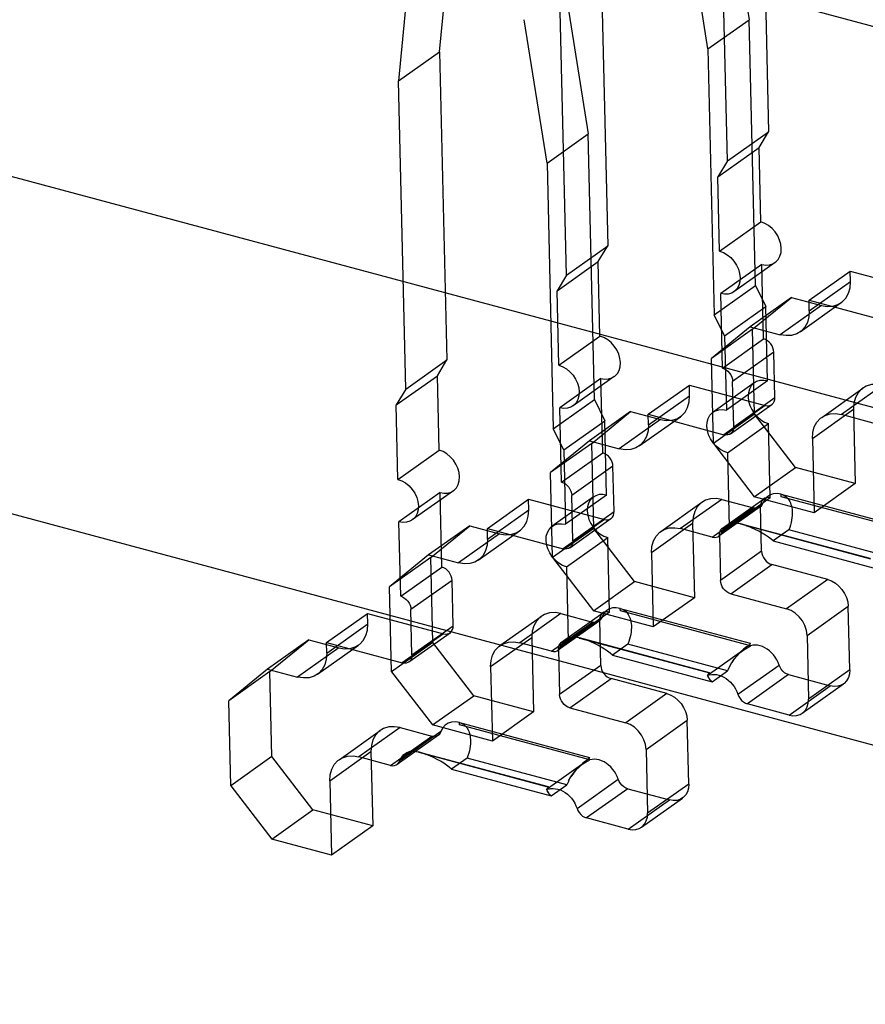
# Model space of a CAD drawing. Header units: millimetres. Extents: x 6 to 414, y 7 to 290.
# Tile 227 of 256: x 163.498 to 163.854, y 143.336 to 143.75. Entities that reach past the tile are written whole.
import ezdxf

# ---------------------------------------------------------------- set-up
doc = ezdxf.new("R2010")
doc.units = ezdxf.units.MM
doc.header["$LTSCALE"] = 23.1
doc.layers.get('0').update_dxf_attribs({"linetype": 'CONTINUOUS'})
doc.layers.add('_60383', color=7, linetype='CONTINUOUS')

msp = doc.modelspace()

# ---------------------------------------------------------------- linework, layer by layer
at = {"color": 6, "linetype": 'Continuous'}
for p, q in [((163.81047, 143.8329), (163.81354, 143.70309)), ((163.7962, 143.69079), (163.79312, 143.8206)), ((163.79574, 143.81065), (163.80531, 143.75026)), ((163.78796, 143.73796), (163.77839, 143.79835)), ((163.74272, 143.78485), (163.74579, 143.65504)), ((163.67496, 143.73679), (163.67873, 143.77581)), ((163.72845, 143.64274), (163.72537, 143.77254)), ((163.66139, 143.76351), (163.65762, 143.72449)), ((163.72799, 143.76259), (163.73755, 143.70221)), ((163.72021, 143.68991), (163.71064, 143.75029)), ((163.78796, 143.73796), (163.80531, 143.75026)), ((163.80796, 143.63836), (163.80531, 143.75026)), ((163.65762, 143.72449), (163.67496, 143.73679)), ((163.67496, 143.73679), (163.67804, 143.60699)), ((163.78796, 143.73796), (163.79061, 143.62606)), ((163.66069, 143.59469), (163.65762, 143.72449)), ((163.72021, 143.68991), (163.73755, 143.70221)), ((163.74021, 143.59031), (163.73755, 143.70221)), ((163.7962, 143.69079), (163.81354, 143.70309)), ((163.80953, 143.69647), (163.81354, 143.70309)), ((163.79218, 143.68417), (163.80953, 143.69647)), ((163.81027, 143.66514), (163.80953, 143.69647)), ((163.72021, 143.68991), (163.72286, 143.578)), ((163.7962, 143.69079), (163.79218, 143.68417)), ((163.79292, 143.65283), (163.79218, 143.68417)), ((163.79292, 143.65283), (163.81027, 143.66514)), ((163.72845, 143.64274), (163.74579, 143.65504)), ((163.74177, 143.64842), (163.74579, 143.65504)), ((163.72443, 143.63611), (163.74177, 143.64842)), ((163.74252, 143.61708), (163.74177, 143.64842)), ((163.81069, 143.64723), (163.79335, 143.63493)), ((163.81627, 143.64803), (163.79892, 143.63573)), ((163.81143, 143.6159), (163.81069, 143.64723)), ((163.83058, 143.63216), (163.84793, 143.64446)), ((163.84793, 143.64446), (163.87985, 143.6359)), ((163.84803, 143.63999), (163.84793, 143.64446)), ((163.72845, 143.64274), (163.72443, 143.63611)), ((163.83069, 143.62769), (163.84803, 143.63999)), ((163.72517, 143.60478), (163.72443, 143.63611)), ((163.79061, 143.62606), (163.80796, 143.63836)), ((163.80796, 143.63836), (163.81234, 143.62948)), ((163.79409, 143.6036), (163.79335, 143.63493)), ((163.82315, 143.63332), (163.8058, 143.62102)), ((163.80677, 143.61993), (163.82315, 143.63332)), ((163.82315, 143.63332), (163.83575, 143.62994)), ((163.83058, 143.63216), (163.86251, 143.6236)), ((163.83069, 143.62769), (163.83058, 143.63216)), ((163.795, 143.61718), (163.81234, 143.62948)), ((163.81308, 143.59815), (163.81234, 143.62948)), ((163.83575, 143.62994), (163.81841, 143.61764)), ((163.82677, 143.61883), (163.84411, 143.63113)), ((163.795, 143.61718), (163.79061, 143.62606)), ((163.8058, 143.62102), (163.78943, 143.60763)), ((163.80677, 143.61993), (163.78943, 143.60763)), ((163.8058, 143.62102), (163.81841, 143.61764)), ((163.80762, 143.58412), (163.80677, 143.61993)), ((163.72517, 143.60478), (163.74252, 143.61708)), ((163.79409, 143.6036), (163.81143, 143.6159)), ((163.795, 143.61718), (163.79574, 143.58585)), ((163.66069, 143.59469), (163.67804, 143.60699)), ((163.67402, 143.60036), (163.67804, 143.60699)), ((163.79028, 143.57182), (163.78943, 143.60763)), ((163.81574, 143.6103), (163.7984, 143.598)), ((163.81619, 143.59119), (163.81574, 143.6103)), ((163.65668, 143.58806), (163.67402, 143.60036)), ((163.67476, 143.56903), (163.67402, 143.60036)), ((163.74294, 143.59918), (163.7256, 143.58688)), ((163.74851, 143.59997), (163.73117, 143.58767)), ((163.74368, 143.56785), (163.74294, 143.59918)), ((163.66069, 143.59469), (163.65668, 143.58806)), ((163.76283, 143.58411), (163.78018, 143.59641)), ((163.78018, 143.59641), (163.8121, 143.58784)), ((163.78028, 143.59193), (163.78018, 143.59641)), ((163.80751, 143.59735), (163.79017, 143.58505)), ((163.81308, 143.59815), (163.79574, 143.58585)), ((163.79885, 143.57889), (163.7984, 143.598)), ((163.83589, 143.58283), (163.85323, 143.59513)), ((163.86159, 143.59632), (163.84425, 143.58402)), ((163.72286, 143.578), (163.74021, 143.59031)), ((163.74021, 143.59031), (163.74459, 143.58143)), ((163.76294, 143.57963), (163.78028, 143.59193)), ((163.79885, 143.57889), (163.81619, 143.59119)), ((163.65742, 143.55673), (163.65668, 143.58806)), ((163.72634, 143.55555), (163.7256, 143.58688)), ((163.8121, 143.58784), (163.79475, 143.57554)), ((163.79754, 143.57594), (163.81489, 143.58824)), ((163.83196, 143.57397), (163.84931, 143.58628)), ((163.84931, 143.58628), (163.85005, 143.55494)), ((163.7554, 143.58527), (163.73805, 143.57297)), ((163.73902, 143.57187), (163.7554, 143.58527)), ((163.768, 143.58189), (163.75065, 143.56959)), ((163.7554, 143.58527), (163.768, 143.58189)), ((163.75901, 143.57078), (163.77636, 143.58308)), ((163.76283, 143.58411), (163.79475, 143.57554)), ((163.76294, 143.57963), (163.76283, 143.58411)), ((163.80762, 143.58412), (163.79028, 143.57182)), ((163.82485, 143.56171), (163.80762, 143.58412)), ((163.85757, 143.58045), (163.84425, 143.58402)), ((163.72724, 143.56912), (163.72286, 143.578)), ((163.72724, 143.56912), (163.74459, 143.58143)), ((163.74533, 143.55009), (163.74459, 143.58143)), ((163.79616, 143.56794), (163.81351, 143.58024)), ((163.81425, 143.54891), (163.81351, 143.58024)), ((163.83196, 143.57397), (163.8327, 143.54264)), ((163.73805, 143.57297), (163.72167, 143.55957)), ((163.73902, 143.57187), (163.72167, 143.55957)), ((163.73805, 143.57297), (163.75065, 143.56959)), ((163.73987, 143.53607), (163.73902, 143.57187)), ((163.79028, 143.57182), (163.8075, 143.5494)), ((163.65742, 143.55673), (163.67476, 143.56903)), ((163.72634, 143.55555), (163.74368, 143.56785)), ((163.72724, 143.56912), (163.72799, 143.53779)), ((163.79616, 143.56794), (163.79691, 143.53661)), ((163.74799, 143.56224), (163.73064, 143.54994)), ((163.74844, 143.54314), (163.74799, 143.56224)), ((163.8075, 143.5494), (163.82485, 143.56171)), ((163.85005, 143.55494), (163.82485, 143.56171)), ((163.72252, 143.52376), (163.72167, 143.55957)), ((163.85005, 143.55494), (163.8327, 143.54264)), ((163.67519, 143.55113), (163.65784, 143.53882)), ((163.68076, 143.55192), (163.66342, 143.53962)), ((163.67593, 143.51979), (163.67519, 143.55113)), ((163.73976, 143.5493), (163.72241, 143.537)), ((163.74533, 143.55009), (163.72799, 143.53779)), ((163.7311, 143.53084), (163.73064, 143.54994)), ((163.81425, 143.54891), (163.7937, 143.53431)), ((163.8327, 143.54264), (163.8075, 143.5494)), ((163.69508, 143.53606), (163.71242, 143.54836)), ((163.71242, 143.54836), (163.74435, 143.53979)), ((163.71253, 143.54388), (163.71242, 143.54836)), ((163.76813, 143.53477), (163.78548, 143.54708)), ((163.79384, 143.54827), (163.77649, 143.53597)), ((163.78981, 143.53239), (163.80716, 143.54469)), ((163.80995, 143.54509), (163.7926, 143.53279)), ((163.79281, 143.53326), (163.81016, 143.54556)), ((163.79384, 143.54827), (163.80716, 143.54469)), ((163.79412, 143.53621), (163.81146, 143.54851)), ((163.81061, 143.52646), (163.81016, 143.54556)), ((163.69518, 143.53158), (163.71253, 143.54388)), ((163.7311, 143.53084), (163.74844, 143.54314)), ((163.65859, 143.50749), (163.65784, 143.53882)), ((163.68764, 143.53722), (163.6703, 143.52491)), ((163.67127, 143.52382), (163.68764, 143.53722)), ((163.68764, 143.53722), (163.70025, 143.53383)), ((163.74435, 143.53979), (163.727, 143.52749)), ((163.72979, 143.52789), (163.74713, 143.54019)), ((163.76421, 143.52592), (163.78155, 143.53822)), ((163.78155, 143.53822), (163.7823, 143.50689)), ((163.70025, 143.53383), (163.6829, 143.52153)), ((163.69126, 143.52273), (163.70861, 143.53503)), ((163.69508, 143.53606), (163.727, 143.52749)), ((163.69518, 143.53158), (163.69508, 143.53606)), ((163.73987, 143.53607), (163.72252, 143.52376)), ((163.72841, 143.51989), (163.74576, 143.53219)), ((163.75709, 143.51365), (163.73987, 143.53607)), ((163.7465, 143.50086), (163.74576, 143.53219)), ((163.78981, 143.53239), (163.77649, 143.53597)), ((163.79281, 143.53326), (163.79326, 143.51416)), ((163.82202, 143.53541), (163.81552, 143.53079)), ((163.86403, 143.52414), (163.82202, 143.53541)), ((163.81552, 143.53079), (163.85752, 143.51952)), ((163.6703, 143.52491), (163.65392, 143.51152)), ((163.67127, 143.52382), (163.65392, 143.51152)), ((163.6703, 143.52491), (163.6829, 143.52153)), ((163.67211, 143.48801), (163.67127, 143.52382)), ((163.72252, 143.52376), (163.73975, 143.50135)), ((163.76421, 143.52592), (163.76495, 143.49459)), ((163.81061, 143.52646), (163.79326, 143.51416)), ((163.65859, 143.50749), (163.67593, 143.51979)), ((163.72841, 143.51989), (163.72915, 143.48856)), ((163.79757, 143.50855), (163.81492, 143.52086)), ((163.83844, 143.51454), (163.81492, 143.52086)), ((163.65477, 143.47571), (163.65392, 143.51152)), ((163.68024, 143.51419), (163.66289, 143.50189)), ((163.68069, 143.49509), (163.68024, 143.51419)), ((163.73975, 143.50135), (163.75709, 143.51365)), ((163.7823, 143.50689), (163.75709, 143.51365)), ((163.83844, 143.51454), (163.82109, 143.50224)), ((163.79757, 143.50855), (163.82109, 143.50224)), ((163.7823, 143.50689), (163.76495, 143.49459)), ((163.82971, 143.49104), (163.84705, 143.50334)), ((163.84769, 143.47648), (163.84705, 143.50334)), ((163.62733, 143.488), (163.64467, 143.5003)), ((163.64467, 143.5003), (163.67659, 143.49174)), ((163.64478, 143.49583), (163.64467, 143.5003)), ((163.66334, 143.48279), (163.66289, 143.50189)), ((163.70038, 143.48672), (163.71773, 143.49902)), ((163.72608, 143.50022), (163.70874, 143.48791)), ((163.7465, 143.50086), (163.72595, 143.48626)), ((163.72608, 143.50022), (163.73941, 143.49664)), ((163.72637, 143.48816), (163.74371, 143.50046)), ((163.76495, 143.49459), (163.73975, 143.50135)), ((163.62743, 143.48353), (163.64478, 143.49583)), ((163.66334, 143.48279), (163.68069, 143.49509)), ((163.72206, 143.48434), (163.73941, 143.49664)), ((163.74219, 143.49704), (163.72485, 143.48474)), ((163.72506, 143.48521), (163.7424, 143.49751)), ((163.74286, 143.4784), (163.7424, 143.49751)), ((163.67659, 143.49174), (163.65925, 143.47944)), ((163.66204, 143.47983), (163.67938, 143.49214)), ((163.82971, 143.49104), (163.83034, 143.46418)), ((163.61989, 143.48916), (163.60255, 143.47686)), ((163.60351, 143.47577), (163.61989, 143.48916)), ((163.61989, 143.48916), (163.63249, 143.48578)), ((163.62351, 143.47467), (163.64085, 143.48697)), ((163.62733, 143.488), (163.65925, 143.47944)), ((163.62743, 143.48353), (163.62733, 143.488)), ((163.67211, 143.48801), (163.65477, 143.47571)), ((163.68934, 143.4656), (163.67211, 143.48801)), ((163.69646, 143.47787), (163.7138, 143.49017)), ((163.72206, 143.48434), (163.70874, 143.48791)), ((163.7138, 143.49017), (163.71454, 143.45884)), ((163.75427, 143.48735), (163.74776, 143.48274)), ((163.79627, 143.47608), (163.75427, 143.48735)), ((163.63249, 143.48578), (163.61515, 143.47348)), ((163.72506, 143.48521), (163.72551, 143.4661)), ((163.74776, 143.48274), (163.78977, 143.47147)), ((163.80363, 143.48535), (163.78765, 143.47401)), ((163.74286, 143.4784), (163.72551, 143.4661)), ((163.8006, 143.46623), (163.81794, 143.47853)), ((163.60255, 143.47686), (163.58617, 143.46347)), ((163.60351, 143.47577), (163.58617, 143.46347)), ((163.60255, 143.47686), (163.61515, 143.47348)), ((163.60436, 143.43996), (163.60351, 143.47577)), ((163.65477, 143.47571), (163.672, 143.4533)), ((163.69646, 143.47787), (163.6972, 143.44654)), ((163.78977, 143.47147), (163.79627, 143.47608)), ((163.82198, 143.47448), (163.80463, 143.46218)), ((163.82198, 143.47448), (163.8395, 143.46978)), ((163.84769, 143.47648), (163.83034, 143.46418)), ((163.72982, 143.4605), (163.74716, 143.4728)), ((163.77069, 143.46649), (163.74716, 143.4728)), ((163.82215, 143.45748), (163.8395, 143.46978)), ((163.82773, 143.45828), (163.84507, 143.47058)), ((163.77069, 143.46649), (163.75334, 143.45419)), ((163.58702, 143.42766), (163.58617, 143.46347)), ((163.672, 143.4533), (163.68934, 143.4656)), ((163.71454, 143.45884), (163.68934, 143.4656)), ((163.82215, 143.45748), (163.80463, 143.46218)), ((163.71454, 143.45884), (163.6972, 143.44654)), ((163.72982, 143.4605), (163.75334, 143.45419)), ((163.6972, 143.44654), (163.672, 143.4533)), ((163.76195, 143.44298), (163.7793, 143.45528)), ((163.77993, 143.42843), (163.7793, 143.45528)), ((163.63263, 143.43867), (163.64997, 143.45097)), ((163.65833, 143.45216), (163.64099, 143.43986)), ((163.67554, 143.45051), (163.6582, 143.43821)), ((163.65833, 143.45216), (163.67165, 143.44859)), ((163.65431, 143.43629), (163.67165, 143.44859)), ((163.67444, 143.44899), (163.6571, 143.43668)), ((163.6287, 143.42981), (163.64605, 143.44212)), ((163.64605, 143.44212), (163.64679, 143.41078)), ((163.76195, 143.44298), (163.76259, 143.41613)), ((163.60436, 143.43996), (163.58702, 143.42766)), ((163.62159, 143.41755), (163.60436, 143.43996)), ((163.65431, 143.43629), (163.64099, 143.43986)), ((163.68652, 143.4393), (163.68001, 143.43469)), ((163.72852, 143.42803), (163.68652, 143.4393)), ((163.73588, 143.4373), (163.71989, 143.42596)), ((163.68001, 143.43469), (163.72202, 143.42342)), ((163.6287, 143.42981), (163.62945, 143.39848)), ((163.73285, 143.41818), (163.75019, 143.43048)), ((163.77993, 143.42843), (163.76259, 143.41613)), ((163.58702, 143.42766), (163.60424, 143.40524)), ((163.72202, 143.42342), (163.72852, 143.42803)), ((163.75422, 143.42643), (163.73688, 143.41413)), ((163.75422, 143.42643), (163.77175, 143.42173)), ((163.7544, 143.40943), (163.77175, 143.42173)), ((163.75997, 143.41022), (163.77732, 143.42252)), ((163.60424, 143.40524), (163.62159, 143.41755)), ((163.64679, 143.41078), (163.62159, 143.41755)), ((163.7544, 143.40943), (163.73688, 143.41413)), ((163.64679, 143.41078), (163.62945, 143.39848)), ((163.62945, 143.39848), (163.60424, 143.40524))]:
    msp.add_line(p, q, dxfattribs=at)
at = {"color": 7, "linetype": 'Continuous'}
for p, q in [((163.81883, 143.55046), (163.87356, 143.53577)), ((163.81885, 143.54941), (163.81883, 143.55046)), ((163.87372, 143.53469), (163.81885, 143.54941)), ((163.80148, 143.53816), (163.85622, 143.52347)), ((163.80185, 143.53782), (163.80148, 143.53816)), ((163.85658, 143.52314), (163.80185, 143.53782)), ((163.75108, 143.5024), (163.80581, 143.48772)), ((163.7511, 143.50136), (163.75108, 143.5024)), ((163.80597, 143.48664), (163.7511, 143.50136)), ((163.73373, 143.4901), (163.78847, 143.47542)), ((163.7341, 143.48977), (163.73373, 143.4901)), ((163.78883, 143.47508), (163.7341, 143.48977)), ((163.80581, 143.48772), (163.80547, 143.48688)), ((163.79707, 143.47782), (163.79804, 143.47954)), ((163.78847, 143.47542), (163.78862, 143.47434)), ((163.7971, 143.47787), (163.79627, 143.47608)), ((163.78908, 143.47214), (163.78977, 143.47147)), ((163.68332, 143.45435), (163.73806, 143.43966)), ((163.68335, 143.45331), (163.68332, 143.45435)), ((163.73822, 143.43858), (163.68335, 143.45331)), ((163.66598, 143.44205), (163.72071, 143.42736)), ((163.66635, 143.44172), (163.66598, 143.44205)), ((163.72108, 143.42703), (163.66635, 143.44172)), ((163.73806, 143.43966), (163.73772, 143.43883)), ((163.72935, 143.42981), (163.72852, 143.42803)), ((163.72932, 143.42976), (163.73029, 143.43149)), ((163.72071, 143.42736), (163.72087, 143.42628)), ((163.72132, 143.42409), (163.72202, 143.42342))]:
    msp.add_line(p, q, dxfattribs=at)
at = {"color": 6, "linetype": 'Continuous'}
for points in [[(163.81888, 143.65393), (163.81868, 143.65571), (163.81817, 143.65751), (163.81736, 143.65926), (163.81627, 143.66092), (163.81498, 143.66237), (163.81351, 143.66358), (163.81193, 143.66451), (163.81027, 143.66514)], [(163.79292, 143.65283), (163.79456, 143.65223), (163.79614, 143.6513), (163.79761, 143.65009), (163.79893, 143.64862), (163.8, 143.64699), (163.80081, 143.64524), (163.80133, 143.64344), (163.80154, 143.64163)], [(163.81069, 143.64723), (163.81232, 143.64697), (163.81388, 143.64705), (163.81531, 143.64748), (163.81657, 143.64826), (163.81758, 143.64933), (163.81832, 143.65066), (163.81876, 143.65221), (163.81888, 143.65393)], [(163.80154, 143.64163), (163.80142, 143.63993), (163.80098, 143.63839), (163.80025, 143.63705), (163.79923, 143.63596), (163.79799, 143.63519), (163.79656, 143.63475), (163.795, 143.63466), (163.79335, 143.63493)], [(163.83575, 143.62994), (163.83819, 143.62954), (163.84053, 143.62967), (163.84267, 143.63031), (163.84457, 143.63148), (163.84608, 143.63309), (163.84719, 143.63509), (163.84785, 143.6374), (163.84803, 143.63999)], [(163.83069, 143.62769), (163.83051, 143.62514), (163.82986, 143.62282), (163.82876, 143.62082), (163.82722, 143.61918), (163.82536, 143.61803), (163.82322, 143.61737), (163.82089, 143.61724), (163.81841, 143.61764)], [(163.75113, 143.60588), (163.75093, 143.60766), (163.75041, 143.60946), (163.74961, 143.61121), (163.74852, 143.61287), (163.74723, 143.61432), (163.74576, 143.61553), (163.74418, 143.61646), (163.74252, 143.61708)], [(163.81574, 143.6103), (163.81564, 143.61119), (163.81538, 143.61209), (163.81498, 143.61296), (163.81444, 143.61379), (163.81379, 143.61452), (163.81306, 143.61512), (163.81227, 143.61559), (163.81143, 143.6159)], [(163.72517, 143.60478), (163.72681, 143.60417), (163.72839, 143.60325), (163.72986, 143.60204), (163.73117, 143.60057), (163.73225, 143.59894), (163.73306, 143.59719), (163.73358, 143.59539), (163.73378, 143.59358)], [(163.74294, 143.59918), (163.74457, 143.59891), (163.74613, 143.599), (163.74755, 143.59943), (163.74882, 143.60021), (163.74983, 143.60128), (163.75057, 143.60261), (163.75101, 143.60415), (163.75113, 143.60588)], [(163.79409, 143.6036), (163.79491, 143.60329), (163.7957, 143.60283), (163.79643, 143.60223), (163.79709, 143.60149), (163.79763, 143.60068), (163.79803, 143.5998), (163.79829, 143.5989), (163.7984, 143.598)], [(163.81308, 143.59815), (163.81146, 143.59841), (163.8099, 143.59833), (163.80847, 143.5979), (163.80721, 143.59712), (163.8062, 143.59605), (163.80546, 143.59472), (163.80502, 143.59317), (163.8049, 143.59145)], [(163.86159, 143.59632), (163.85915, 143.59672), (163.85681, 143.5966), (163.85467, 143.59595), (163.85277, 143.59478), (163.85126, 143.59317), (163.85015, 143.59118), (163.84949, 143.58886), (163.84931, 143.58628)], [(163.73378, 143.59358), (163.73367, 143.59188), (163.73323, 143.59033), (163.7325, 143.589), (163.73147, 143.58791), (163.73023, 143.58714), (163.72881, 143.5867), (163.72725, 143.58661), (163.7256, 143.58688)], [(163.768, 143.58189), (163.77044, 143.58149), (163.77278, 143.58161), (163.77492, 143.58226), (163.77682, 143.58343), (163.77833, 143.58504), (163.77944, 143.58703), (163.7801, 143.58935), (163.78028, 143.59193)], [(163.8049, 143.59145), (163.8051, 143.58967), (163.80561, 143.58787), (163.80642, 143.58612), (163.80751, 143.58446), (163.8088, 143.58301), (163.81026, 143.5818), (163.81184, 143.58087), (163.81351, 143.58024)], [(163.8121, 143.58784), (163.81291, 143.58771), (163.81369, 143.58775), (163.81441, 143.58797), (163.81504, 143.58836), (163.81554, 143.58889), (163.81591, 143.58956), (163.81613, 143.59033), (163.81619, 143.59119)], [(163.78755, 143.57915), (163.78767, 143.58084), (163.7881, 143.58239), (163.78884, 143.58373), (163.78986, 143.58482), (163.7911, 143.58559), (163.79253, 143.58602), (163.79408, 143.58611), (163.79574, 143.58585)], [(163.83196, 143.57397), (163.83214, 143.57652), (163.83279, 143.57884), (163.83389, 143.58084), (163.83543, 143.58248), (163.83729, 143.58363), (163.83943, 143.58429), (163.84176, 143.58442), (163.84425, 143.58402)], [(163.76294, 143.57963), (163.76276, 143.57709), (163.76211, 143.57477), (163.76101, 143.57277), (163.75947, 143.57113), (163.75761, 143.56997), (163.75547, 143.56932), (163.75314, 143.56918), (163.75065, 143.56959)], [(163.79616, 143.56794), (163.79453, 143.56855), (163.79295, 143.56948), (163.79148, 143.57068), (163.79016, 143.57216), (163.78909, 143.57379), (163.78828, 143.57553), (163.78776, 143.57733), (163.78755, 143.57915)], [(163.79885, 143.57889), (163.79879, 143.57804), (163.79857, 143.57727), (163.79821, 143.5766), (163.79769, 143.57606), (163.79707, 143.57567), (163.79636, 143.57545), (163.79558, 143.57541), (163.79475, 143.57554)], [(163.68338, 143.55782), (163.68318, 143.55961), (163.68266, 143.5614), (163.68186, 143.56315), (163.68077, 143.56481), (163.67947, 143.56626), (163.67801, 143.56748), (163.67643, 143.56841), (163.67476, 143.56903)], [(163.74799, 143.56224), (163.74789, 143.56313), (163.74763, 143.56403), (163.74723, 143.56491), (163.74668, 143.56574), (163.74604, 143.56646), (163.7453, 143.56707), (163.74451, 143.56754), (163.74368, 143.56785)], [(163.67519, 143.55113), (163.67682, 143.55086), (163.67837, 143.55094), (163.6798, 143.55137), (163.68107, 143.55215), (163.68207, 143.55322), (163.68281, 143.55456), (163.68325, 143.5561), (163.68338, 143.55782)], [(163.65742, 143.55673), (163.65905, 143.55612), (163.66064, 143.55519), (163.6621, 143.55399), (163.66342, 143.55251), (163.66449, 143.55088), (163.66531, 143.54914), (163.66582, 143.54734), (163.66603, 143.54552)], [(163.72634, 143.55555), (163.72716, 143.55524), (163.72795, 143.55478), (163.72868, 143.55417), (163.72934, 143.55344), (163.72988, 143.55262), (163.73028, 143.55175), (163.73054, 143.55085), (163.73064, 143.54994)], [(163.74533, 143.55009), (163.7437, 143.55036), (163.74215, 143.55028), (163.74072, 143.54985), (163.73945, 143.54907), (163.73844, 143.548), (163.73771, 143.54666), (163.73727, 143.54512), (163.73714, 143.5434)], [(163.79384, 143.54827), (163.7914, 143.54867), (163.78906, 143.54854), (163.78692, 143.5479), (163.78502, 143.54673), (163.78351, 143.54512), (163.7824, 143.54312), (163.78174, 143.54081), (163.78155, 143.53822)], [(163.81425, 143.54891), (163.81344, 143.54904), (163.81266, 143.549), (163.81194, 143.54879), (163.81131, 143.5484), (163.81081, 143.54786), (163.81044, 143.5472), (163.81022, 143.54642), (163.81016, 143.54556)], [(163.81883, 143.55046), (163.81714, 143.55073), (163.81551, 143.55062), (163.81402, 143.55012), (163.81275, 143.54926), (163.81176, 143.54809), (163.81071, 143.54589)], [(163.81883, 143.55046), (163.81926, 143.55032), (163.81969, 143.55015), (163.8201, 143.54994), (163.82049, 143.54969), (163.82087, 143.5494), (163.82123, 143.54908), (163.82157, 143.54871), (163.8219, 143.5483), (163.8222, 143.54784), (163.82248, 143.54734), (163.82273, 143.54678), (163.82296, 143.54618), (163.82315, 143.54552), (163.8233, 143.54481), (163.82342, 143.54405), (163.82349, 143.54323), (163.8235, 143.54237), (163.82347, 143.54146), (163.82338, 143.5405), (163.82323, 143.53952), (163.82302, 143.53851), (163.82274, 143.53748), (163.82241, 143.53644), (163.82202, 143.53541)], [(163.66603, 143.54552), (163.66591, 143.54383), (163.66548, 143.54228), (163.66475, 143.54094), (163.66372, 143.53985), (163.66248, 143.53908), (163.66106, 143.53865), (163.6595, 143.53856), (163.65784, 143.53882)], [(163.81071, 143.54589), (163.8102, 143.5453), (163.80957, 143.54487), (163.80883, 143.54462), (163.80803, 143.54456), (163.80716, 143.54469)], [(163.70025, 143.53383), (163.70269, 143.53343), (163.70502, 143.53356), (163.70717, 143.53421), (163.70906, 143.53538), (163.71058, 143.53698), (163.71168, 143.53898), (163.71234, 143.54129), (163.71253, 143.54388)], [(163.73714, 143.5434), (163.73734, 143.54161), (163.73786, 143.53981), (163.73866, 143.53807), (163.73975, 143.53641), (163.74105, 143.53496), (163.74251, 143.53374), (163.74409, 143.53281), (163.74576, 143.53219)], [(163.74435, 143.53979), (163.74516, 143.53966), (163.74594, 143.5397), (163.74665, 143.53992), (163.74729, 143.54031), (163.74779, 143.54084), (163.74816, 143.54151), (163.74838, 143.54228), (163.74844, 143.54314)], [(163.7198, 143.53109), (163.71992, 143.53279), (163.72035, 143.53434), (163.72108, 143.53567), (163.72211, 143.53676), (163.72335, 143.53753), (163.72477, 143.53797), (163.72633, 143.53806), (163.72799, 143.53779)], [(163.76421, 143.52592), (163.76439, 143.52846), (163.76504, 143.53078), (163.76614, 143.53279), (163.76768, 143.53443), (163.76954, 143.53558), (163.77167, 143.53624), (163.77401, 143.53637), (163.77649, 143.53597)], [(163.79281, 143.53326), (163.79287, 143.53411), (163.79309, 143.53488), (163.79345, 143.53555), (163.79397, 143.5361), (163.79459, 143.53648), (163.7953, 143.5367), (163.79608, 143.53674), (163.79691, 143.53661)], [(163.79439, 143.53576), (163.79539, 143.53695), (163.79666, 143.53781), (163.79815, 143.53831), (163.79975, 143.53843), (163.80148, 143.53816)], [(163.80148, 143.53816), (163.80186, 143.53805), (163.80225, 143.53794), (163.80265, 143.53781), (163.80306, 143.53768), (163.80349, 143.53753), (163.80392, 143.53737), (163.80437, 143.5372), (163.80483, 143.53702)], [(163.78981, 143.53239), (163.79066, 143.53226), (163.79147, 143.53231), (163.79222, 143.53256), (163.79285, 143.53299), (163.79335, 143.53357), (163.79439, 143.53576)], [(163.69518, 143.53158), (163.69501, 143.52904), (163.69435, 143.52672), (163.69326, 143.52471), (163.69172, 143.52308), (163.68986, 143.52192), (163.68772, 143.52126), (163.68539, 143.52113), (163.6829, 143.52153)], [(163.72841, 143.51989), (163.72678, 143.5205), (163.72519, 143.52142), (163.72373, 143.52263), (163.72241, 143.5241), (163.72134, 143.52573), (163.72052, 143.52748), (163.72001, 143.52928), (163.7198, 143.53109)], [(163.7311, 143.53084), (163.73104, 143.52999), (163.73082, 143.52922), (163.73045, 143.52855), (163.72994, 143.528), (163.72932, 143.52762), (163.72861, 143.5274), (163.72783, 143.52736), (163.727, 143.52749)], [(163.81061, 143.52646), (163.81071, 143.52557), (163.81097, 143.52467), (163.81137, 143.52379), (163.81191, 143.52296), (163.81256, 143.52224), (163.81329, 143.52163), (163.81408, 143.52117), (163.81492, 143.52086)], [(163.68024, 143.51419), (163.68014, 143.51508), (163.67988, 143.51598), (163.67948, 143.51686), (163.67893, 143.51769), (163.67828, 143.51841), (163.67755, 143.51902), (163.67676, 143.51948), (163.67593, 143.51979)], [(163.79757, 143.50855), (163.79675, 143.50886), (163.79596, 143.50932), (163.79523, 143.50993), (163.79457, 143.51066), (163.79403, 143.51148), (163.79363, 143.51235), (163.79337, 143.51325), (163.79326, 143.51416)], [(163.83844, 143.51454), (163.84007, 143.51393), (163.84166, 143.51301), (163.84312, 143.5118), (163.84444, 143.51033), (163.84551, 143.5087), (163.84632, 143.50695), (163.84684, 143.50515), (163.84705, 143.50334)], [(163.65859, 143.50749), (163.6594, 143.50719), (163.66019, 143.50672), (163.66093, 143.50612), (163.66159, 143.50538), (163.66212, 143.50457), (163.66253, 143.5037), (163.66279, 143.5028), (163.66289, 143.50189)], [(163.72608, 143.50022), (163.72364, 143.50062), (163.72131, 143.50049), (163.71916, 143.49984), (163.71727, 143.49867), (163.71575, 143.49707), (163.71465, 143.49507), (163.71399, 143.49276), (163.7138, 143.49017)], [(163.7465, 143.50086), (163.74568, 143.50099), (163.74491, 143.50095), (163.74419, 143.50073), (163.74356, 143.50034), (163.74305, 143.49981), (163.74269, 143.49914), (163.74247, 143.49837), (163.7424, 143.49751)], [(163.75108, 143.5024), (163.74939, 143.50268), (163.74776, 143.50256), (163.74627, 143.50207), (163.745, 143.50121), (163.74401, 143.50004), (163.74295, 143.49784)], [(163.75108, 143.5024), (163.75151, 143.50227), (163.75194, 143.50209), (163.75234, 143.50188), (163.75274, 143.50164), (163.75311, 143.50135), (163.75348, 143.50102), (163.75382, 143.50066), (163.75414, 143.50025), (163.75445, 143.49979), (163.75473, 143.49928), (163.75498, 143.49873), (163.75521, 143.49813), (163.7554, 143.49747), (163.75555, 143.49676), (163.75566, 143.49599), (163.75573, 143.49518), (163.75575, 143.49431), (163.75572, 143.4934), (163.75563, 143.49245), (163.75548, 143.49146), (163.75526, 143.49045), (163.75499, 143.48943), (163.75466, 143.48839), (163.75427, 143.48735)], [(163.82971, 143.49104), (163.82945, 143.49307), (163.82879, 143.49512), (163.82776, 143.49708), (163.82638, 143.49888), (163.82477, 143.50037), (163.82299, 143.5015), (163.82109, 143.50224)], [(163.63249, 143.48578), (163.63493, 143.48538), (163.63727, 143.48551), (163.63941, 143.48615), (163.64131, 143.48732), (163.64282, 143.48893), (163.64393, 143.49093), (163.64459, 143.49324), (163.64478, 143.49583)], [(163.67659, 143.49174), (163.67741, 143.4916), (163.67819, 143.49165), (163.6789, 143.49186), (163.67953, 143.49225), (163.68004, 143.49279), (163.68041, 143.49345), (163.68063, 143.49422), (163.68069, 143.49509)], [(163.74295, 143.49784), (163.74245, 143.49725), (163.74182, 143.49681), (163.74108, 143.49656), (163.74027, 143.4965), (163.73941, 143.49664)], [(163.69646, 143.47787), (163.69664, 143.48041), (163.69729, 143.48273), (163.69839, 143.48473), (163.69992, 143.48637), (163.70178, 143.48753), (163.70392, 143.48818), (163.70626, 143.48832), (163.70874, 143.48791)], [(163.72206, 143.48434), (163.7229, 143.4842), (163.72372, 143.48426), (163.72446, 143.48451), (163.7251, 143.48494), (163.7256, 143.48552), (163.72664, 143.4877)], [(163.72506, 143.48521), (163.72512, 143.48605), (163.72534, 143.48683), (163.7257, 143.4875), (163.72621, 143.48804), (163.72683, 143.48843), (163.72755, 143.48865), (163.72833, 143.48869), (163.72915, 143.48856)], [(163.72664, 143.4877), (163.72764, 143.48889), (163.72891, 143.48976), (163.7304, 143.49026), (163.732, 143.49038), (163.73373, 143.4901)], [(163.73373, 143.4901), (163.73411, 143.49), (163.7345, 143.48988), (163.7349, 143.48976), (163.73531, 143.48962), (163.73573, 143.48948), (163.73617, 143.48932), (163.73662, 143.48915), (163.73708, 143.48897)], [(163.81794, 143.47853), (163.81751, 143.47967), (163.81697, 143.48075), (163.81633, 143.4818), (163.81559, 143.48278), (163.81478, 143.48368), (163.81389, 143.48449), (163.81295, 143.4852), (163.81196, 143.48579), (163.81095, 143.48627), (163.80992, 143.48661), (163.8089, 143.48683), (163.80788, 143.4869), (163.80691, 143.48684), (163.80597, 143.48664)], [(163.62743, 143.48353), (163.62725, 143.48098), (163.6266, 143.47866), (163.6255, 143.47666), (163.62397, 143.47502), (163.62211, 143.47387), (163.61997, 143.47321), (163.61763, 143.47308), (163.61515, 143.47348)], [(163.66334, 143.48279), (163.66328, 143.48194), (163.66307, 143.48116), (163.6627, 143.4805), (163.66219, 143.47995), (163.66157, 143.47957), (163.66086, 143.47935), (163.66008, 143.4793), (163.65925, 143.47944)], [(163.74286, 143.4784), (163.74296, 143.47751), (163.74321, 143.47661), (163.74362, 143.47574), (163.74416, 143.47491), (163.74481, 143.47419), (163.74554, 143.47358), (163.74633, 143.47311), (163.74716, 143.4728)], [(163.82198, 143.47448), (163.82113, 143.4748), (163.8203, 143.4753), (163.81953, 143.47595), (163.81887, 143.47673), (163.81834, 143.47759), (163.81794, 143.47853)], [(163.78862, 143.47434), (163.78957, 143.47454), (163.79054, 143.4746), (163.79155, 143.47453), (163.79258, 143.47431), (163.7936, 143.47396), (163.79462, 143.47349), (163.7956, 143.47289), (163.79654, 143.47219), (163.79743, 143.47137), (163.79825, 143.47047), (163.79898, 143.46949), (163.79963, 143.46845), (163.80017, 143.46737), (163.8006, 143.46623)], [(163.84769, 143.47648), (163.84757, 143.47478), (163.84713, 143.47324), (163.8464, 143.4719), (163.84538, 143.47081), (163.84414, 143.47004), (163.84271, 143.4696), (163.84115, 143.46951), (163.8395, 143.46978)], [(163.72982, 143.4605), (163.729, 143.4608), (163.72821, 143.46127), (163.72748, 143.46187), (163.72682, 143.46261), (163.72628, 143.46342), (163.72587, 143.4643), (163.72562, 143.4652), (163.72551, 143.4661)], [(163.77069, 143.46649), (163.77232, 143.46588), (163.7739, 143.46496), (163.77537, 143.46375), (163.77669, 143.46227), (163.77776, 143.46064), (163.77857, 143.4589), (163.77909, 143.4571), (163.7793, 143.45528)], [(163.8006, 143.46623), (163.80098, 143.46531), (163.80152, 143.46444), (163.80218, 143.46366), (163.80295, 143.46301), (163.80376, 143.46251), (163.80463, 143.46218)], [(163.82215, 143.45748), (163.82378, 143.45721), (163.82534, 143.4573), (163.82677, 143.45773), (163.82803, 143.45851), (163.82904, 143.45958), (163.82978, 143.46091), (163.83022, 143.46245), (163.83034, 143.46418)], [(163.68332, 143.45435), (163.68164, 143.45462), (163.68, 143.45451), (163.67852, 143.45401), (163.67725, 143.45315), (163.67625, 143.45199), (163.6752, 143.44979)], [(163.68332, 143.45435), (163.68376, 143.45421), (163.68418, 143.45404), (163.68459, 143.45383), (163.68498, 143.45358), (163.68536, 143.4533), (163.68572, 143.45297), (163.68607, 143.4526), (163.68639, 143.45219), (163.6867, 143.45173), (163.68697, 143.45123), (163.68723, 143.45068), (163.68745, 143.45007), (163.68764, 143.44941), (163.6878, 143.4487), (163.68791, 143.44794), (163.68798, 143.44712), (163.688, 143.44626), (163.68796, 143.44535), (163.68787, 143.4444), (163.68772, 143.44341), (163.68751, 143.4424), (163.68724, 143.44137), (163.68691, 143.44034), (163.68652, 143.4393)], [(163.76195, 143.44298), (163.7617, 143.44502), (163.76104, 143.44707), (163.76, 143.44903), (163.75863, 143.45083), (163.75702, 143.45231), (163.75524, 143.45345), (163.75334, 143.45419)], [(163.65833, 143.45216), (163.65589, 143.45256), (163.65355, 143.45244), (163.65141, 143.45179), (163.64952, 143.45062), (163.648, 143.44901), (163.64689, 143.44702), (163.64623, 143.4447), (163.64605, 143.44212)], [(163.6752, 143.44979), (163.6747, 143.44919), (163.67406, 143.44876), (163.67332, 143.44851), (163.67252, 143.44845), (163.67165, 143.44859)], [(163.65889, 143.43965), (163.65989, 143.44084), (163.66116, 143.4417), (163.66264, 143.44221), (163.66425, 143.44232), (163.66598, 143.44205)], [(163.66598, 143.44205), (163.66636, 143.44195), (163.66675, 143.44183), (163.66715, 143.4417), (163.66756, 143.44157), (163.66798, 143.44142), (163.66842, 143.44127), (163.66887, 143.4411), (163.66933, 143.44092)], [(163.6287, 143.42981), (163.62888, 143.43236), (163.62953, 143.43468), (163.63063, 143.43668), (163.63217, 143.43832), (163.63403, 143.43947), (163.63617, 143.44013), (163.6385, 143.44026), (163.64099, 143.43986)], [(163.65431, 143.43629), (163.65515, 143.43615), (163.65597, 143.43621), (163.65671, 143.43645), (163.65735, 143.43688), (163.65784, 143.43747), (163.65889, 143.43965)], [(163.75019, 143.43048), (163.74976, 143.43161), (163.74922, 143.4327), (163.74858, 143.43374), (163.74784, 143.43472), (163.74702, 143.43562), (163.74614, 143.43643), (163.74519, 143.43714), (163.74421, 143.43774), (163.7432, 143.43821), (163.74217, 143.43856), (163.74114, 143.43877), (163.74013, 143.43885), (163.73916, 143.43879), (163.73822, 143.43858)], [(163.75422, 143.42643), (163.75338, 143.42675), (163.75255, 143.42725), (163.75178, 143.4279), (163.75112, 143.42868), (163.75059, 143.42954), (163.75019, 143.43048)], [(163.77993, 143.42843), (163.77982, 143.42673), (163.77938, 143.42519), (163.77865, 143.42385), (163.77762, 143.42276), (163.77638, 143.42199), (163.77496, 143.42155), (163.7734, 143.42146), (163.77175, 143.42173)], [(163.72087, 143.42628), (163.72181, 143.42649), (163.72279, 143.42655), (163.7238, 143.42647), (163.72482, 143.42626), (163.72585, 143.42591), (163.72687, 143.42544), (163.72785, 143.42484), (163.72879, 143.42413), (163.72968, 143.42332), (163.7305, 143.42242), (163.73123, 143.42144), (163.73188, 143.4204), (163.73241, 143.41931), (163.73285, 143.41818)], [(163.73285, 143.41818), (163.73323, 143.41726), (163.73377, 143.41639), (163.73443, 143.41561), (163.73519, 143.41495), (163.73601, 143.41446), (163.73688, 143.41413)], [(163.7544, 143.40943), (163.75603, 143.40916), (163.75759, 143.40924), (163.75901, 143.40968), (163.76028, 143.41046), (163.76129, 143.41153), (163.76203, 143.41286), (163.76247, 143.4144), (163.76259, 143.41613)]]:
    msp.add_lwpolyline(points, dxfattribs=at)
at = {"color": 7, "linetype": 'Continuous'}
for points in [[(163.798, 143.47946), (163.79905, 143.481), (163.80024, 143.48242), (163.80159, 143.48377), (163.80304, 143.48493), (163.80446, 143.48584), (163.80585, 143.48655)], [(163.80547, 143.48688), (163.80423, 143.48615), (163.80295, 143.48518), (163.80159, 143.48396), (163.80027, 143.48257), (163.79909, 143.48111), (163.79804, 143.47954)], [(163.78802, 143.47375), (163.78798, 143.47431), (163.78813, 143.47467), (163.78841, 143.47493), (163.78883, 143.47508)], [(163.78874, 143.47442), (163.78842, 143.47447), (163.78817, 143.47438), (163.78802, 143.47414)], [(163.78977, 143.47147), (163.78906, 143.47217), (163.78853, 143.4728), (163.78817, 143.47337), (163.78799, 143.47387)], [(163.78802, 143.47375), (163.78821, 143.47329), (163.78856, 143.47276)], [(163.73025, 143.43141), (163.7313, 143.43294), (163.73248, 143.43437), (163.73384, 143.43572), (163.73529, 143.43688), (163.73671, 143.43779), (163.7381, 143.4385)], [(163.73772, 143.43883), (163.73648, 143.43809), (163.7352, 143.43713), (163.73384, 143.43591), (163.73251, 143.43452), (163.73134, 143.43306), (163.73029, 143.43149)], [(163.72027, 143.4257), (163.72023, 143.42626), (163.72038, 143.42662), (163.72066, 143.42687), (163.72108, 143.42703)], [(163.72202, 143.42342), (163.72131, 143.42412), (163.72077, 143.42475), (163.72042, 143.42532), (163.72023, 143.42582)], [(163.72099, 143.42637), (163.72067, 143.42641), (163.72042, 143.42633), (163.72027, 143.42609)], [(163.72027, 143.4257), (163.72046, 143.42524), (163.72081, 143.4247)]]:
    msp.add_lwpolyline(points, dxfattribs=at)
at = {"color": 6, "linetype": 'Continuous'}
for centre in [(163.80712, 143.53305), (163.73936, 143.485), (163.67161, 143.43694)]:
    msp.add_ellipse(centre, major_axis=(0.01004, -0.00504), ratio=0.239338, start_param=0.710135, end_param=1.917993, dxfattribs=at)
at = {"layer": '_60383', "color": 7, "linetype": 'Continuous'}
for p, q in [((163.24643, 143.91152), (166.58666, 143.01522)), ((166.82566, 142.79043), (162.75118, 143.88376)), ((162.77471, 143.73551), (166.70637, 142.6805))]:
    msp.add_line(p, q, dxfattribs=at)

doc.saveas('drawing.dxf')
